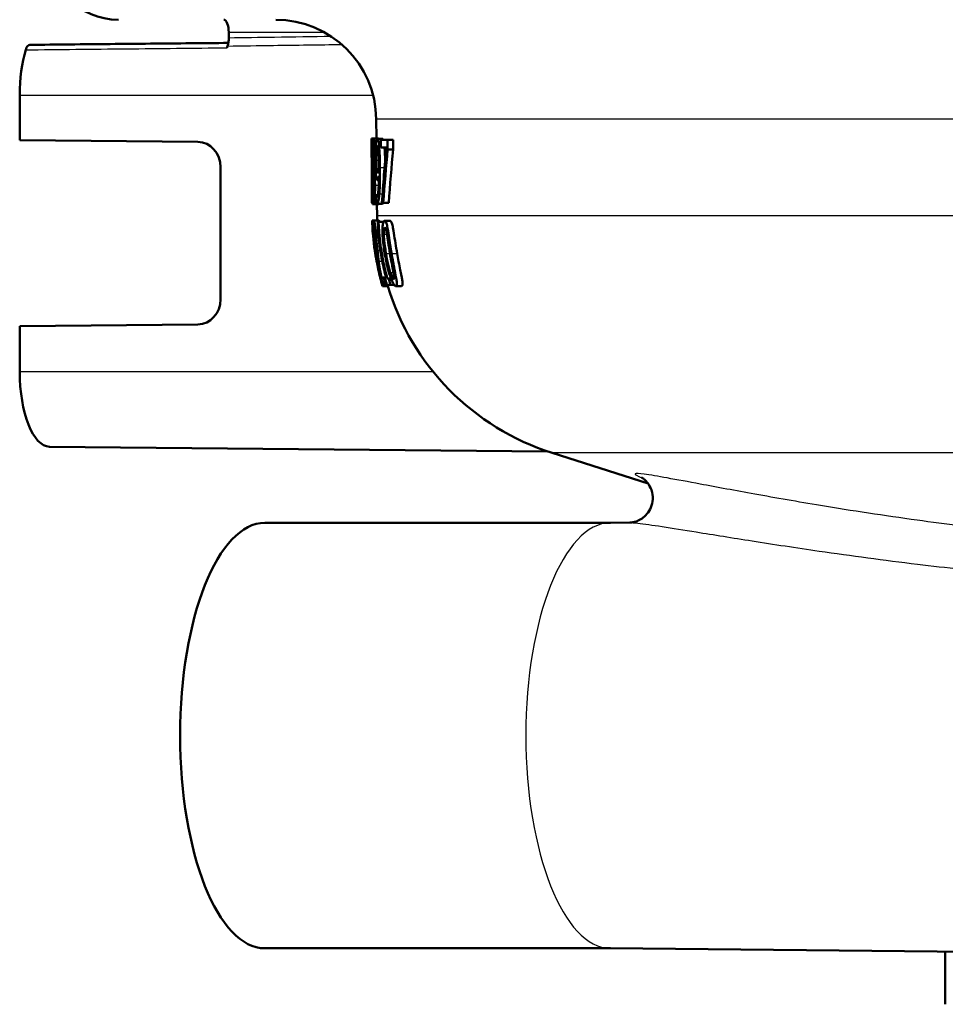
# Model space of a CAD drawing. Header units: millimetres. Extents: x 100 to 2000, y 93 to 4053.
# Tile 6 of 16: x 849 to 886, y 1503 to 1542. Entities that reach past the tile are written whole.
import ezdxf

# ---------------------------------------------------------------- set-up
doc = ezdxf.new("R2010")
doc.units = ezdxf.units.MM
doc.header["$LTSCALE"] = 10
doc.layers.add('Visible Edges(ISO)', color=7, linetype='Continuous', lineweight=50)
doc.layers.add('Visible Tangent Edges(ISO)', color=7, linetype='Continuous', lineweight=25)

msp = doc.modelspace()

# ---------------------------------------------------------------- linework, layer by layer
at = {"layer": 'Visible Edges(ISO)'}
for p, q in [((857.19, 1541.297), (857.19, 1541.068)), ((848.871, 1536.997), (848.871, 1538.797)), ((863.066, 1537.066), (863.059, 1537.832)), ((862.868, 1537.062), (862.93, 1537.062)), ((862.936, 1537.066), (863.141, 1537.066)), ((863.094, 1537.06), (863.304, 1537.06)), ((848.871, 1536.997), (855.96, 1536.93)), ((862.869, 1536.683), (862.866, 1536.998)), ((863.241, 1537.009), (863.511, 1537.009)), ((863.241, 1537.009), (863.243, 1536.715)), ((863.457, 1536.715), (863.243, 1536.715)), ((863.514, 1536.634), (863.511, 1537.009)), ((863.511, 1537.009), (863.729, 1537.009)), ((863.729, 1537.009), (863.733, 1536.634)), ((862.871, 1536.555), (862.877, 1536.555)), ((863.514, 1536.634), (863.733, 1536.634)), ((856.866, 1535.93), (856.866, 1530.665)), ((862.925, 1535.854), (862.925, 1535.844)), ((862.971, 1535.83), (862.971, 1535.84)), ((862.971, 1535.84), (863.031, 1535.84)), ((862.971, 1535.83), (863.031, 1535.83)), ((862.888, 1534.509), (862.882, 1535.136)), ((863.105, 1535.41), (863.164, 1535.41)), ((862.885, 1534.799), (862.905, 1534.799)), ((862.908, 1534.509), (862.905, 1534.799)), ((862.905, 1534.799), (862.92, 1534.799)), ((863.055, 1534.817), (863.056, 1534.817)), ((863.055, 1534.817), (863.058, 1534.495)), ((863.056, 1534.817), (863.123, 1534.817)), ((862.908, 1534.509), (862.888, 1534.509)), ((862.908, 1534.509), (862.939, 1534.509)), ((862.912, 1534.456), (862.953, 1534.456)), ((862.959, 1534.452), (863.164, 1534.452)), ((863.086, 1534.46), (863.296, 1534.46)), ((863.092, 1533.991), (863.088, 1534.452)), ((863.341, 1534.509), (863.286, 1534.509)), ((863.341, 1534.509), (863.557, 1534.509)), ((862.898, 1533.797), (862.962, 1533.797)), ((862.962, 1533.797), (863.167, 1533.797)), ((863.124, 1533.753), (863.154, 1533.753)), ((863.154, 1533.753), (863.348, 1533.753)), ((863.392, 1533.795), (863.608, 1533.795)), ((862.913, 1533.429), (862.919, 1533.429)), ((862.923, 1533.289), (862.931, 1533.289)), ((862.957, 1533.291), (862.957, 1533.291)), ((862.957, 1533.291), (863.013, 1533.291)), ((863.154, 1533.175), (863.107, 1533.175)), ((862.981, 1532.74), (862.982, 1532.74)), ((863.001, 1532.635), (863.08, 1532.635)), ((863.005, 1532.61), (863.082, 1532.61)), ((863.023, 1532.462), (863.022, 1532.462)), ((863.173, 1531.701), (863.183, 1531.701)), ((863.267, 1531.534), (863.352, 1531.534)), ((863.312, 1531.192), (863.522, 1531.192)), ((863.434, 1531.245), (863.332, 1531.245)), ((863.352, 1531.534), (863.45, 1531.534)), ((863.411, 1531.5), (863.46, 1531.5)), ((863.434, 1531.245), (863.484, 1531.245)), ((863.63, 1531.245), (863.484, 1531.245)), ((863.498, 1531.5), (863.556, 1531.5)), ((863.556, 1531.5), (863.646, 1531.5)), ((863.63, 1531.245), (863.77, 1531.245)), ((863.838, 1531.192), (864.064, 1531.192)), ((855.96, 1529.665), (848.871, 1529.597)), ((848.871, 1527.797), (848.871, 1529.597)), ((850.061, 1524.797), (869.878, 1524.609)), ((873.876, 1523.333), (870.056, 1524.55)), ((872.381, 1521.768), (858.629, 1521.768)), ((872.374, 1521.768), (873.147, 1521.775)), ((872.381, 1504.827), (858.629, 1504.827)), ((872.374, 1504.827), (888.019, 1504.678)), ((885.706, 1502.597), (885.706, 1504.7))]:
    msp.add_line(p, q, dxfattribs=at)
for centre, radius, start, end in [((852.803, 1544.597), 2.8, 180, 270), ((859.059, 1537.797), 4, 0.5, 90), ((873.092, 1534.078), 10, 180.5, 181.6096), ((873.092, 1534.078), 10.2, 181.9192, 183.7158), ((873.092, 1534.078), 10.2, 194.0578, 195.9236), ((873.092, 1534.078), 10, 196.7756, 252.3291)]:
    msp.add_arc(centre, radius, start, end, dxfattribs=at)
for centre, major_axis, ratio, start_param, end_param in [((856.991, 1541.297), (0, 0.5), 0.398389, 4.712389, 6.283185), ((850.066, 1538.797), (0, 3), 0.398389, 0.927291, 1.570796), ((858.091, 1538.797), (0, 3.076), 0.398389, 0.883047, 0.912388), ((855.952, 1535.93), (0, 1), 0.91374, 4.712389, 6.274459), ((910.186, 1488.843), (23.766, -90.536), 0.450561, 4.041831, 4.070025), ((910.18, 1487.376), (23.569, -92.135), 0.443822, 4.039303, 4.066132), ((910.182, 1487.369), (23.469, -91.745), 0.443822, 4.036546, 4.063533), ((855.952, 1530.665), (0, 1), 0.91374, 3.150319, 4.712389), ((850.066, 1527.797), (0, -3), 0.398389, 4.712389, 6.279395), ((858.629, 1513.297), (0, -8.471), 0.398389, 3.141593, 6.283185)]:
    msp.add_ellipse(centre, major_axis=major_axis, ratio=ratio, start_param=start_param, end_param=end_param, dxfattribs=at)
for points, knots in [([(857.19, 1541.068), (857.19, 1541.01), (857.186, 1540.953), (857.17, 1540.845), (857.159, 1540.795), (857.144, 1540.75)], [0, 0, 0, 0, 0.01723884, 0.01723884, 0.03447707, 0.03447707, 0.03447707, 0.03447707]), ([(849.268, 1540.797), (849.243, 1540.797), (849.217, 1540.784), (849.177, 1540.743), (849.161, 1540.72), (849.133, 1540.665), (849.12, 1540.633), (849.11, 1540.597)], [0.0001899, 0.0001899, 0.0001899, 0.0001899, 0.01953174, 0.01953174, 0.03299813, 0.03299813, 0.04646462, 0.04646462, 0.04646462, 0.04646462]), ([(849.268, 1540.797), (849.802, 1540.802), (850.336, 1540.808), (851.404, 1540.818), (851.938, 1540.823), (853.007, 1540.833), (853.541, 1540.838), (854.609, 1540.848), (855.143, 1540.853), (856.176, 1540.863), (856.675, 1540.868), (857.174, 1540.873)], [0.0500032, 0.0500032, 0.0500032, 0.0500032, 0.2250115, 0.2250115, 0.4000198, 0.4000198, 0.5750281, 0.5750281, 0.7500364, 0.7500364, 0.9135911, 0.9135911, 0.9135911, 0.9135911]), ([(862.888, 1536.375), (862.888, 1536.437), (862.887, 1536.499), (862.885, 1536.616), (862.884, 1536.67), (862.881, 1536.802), (862.879, 1536.861), (862.875, 1536.961), (862.873, 1537.001), (862.87, 1537.052), (862.869, 1537.062), (862.868, 1537.062)], [-0.1058257, -0.1058257, -0.1058257, -0.1058257, -0.092733, -0.092733, -0.0805766, -0.0805766, -0.0605252, -0.0605252, -0.0304683, -0.0304683, 0, 0, 0, 0]), ([(862.936, 1537.066), (862.931, 1537.066), (862.927, 1537.059), (862.92, 1537.027), (862.917, 1537.004), (862.909, 1536.914), (862.907, 1536.845), (862.904, 1536.757), (862.903, 1536.697), (862.902, 1536.559), (862.903, 1536.484), (862.903, 1536.407)], [-0.07784759, -0.07784759, -0.07784759, -0.07784759, -0.06842149, -0.06842149, -0.05982318, -0.05982318, -0.04484958, -0.04484958, -0.02309886, -0.02309886, 0, 0, 0, 0]), ([(862.994, 1536.429), (862.994, 1536.482), (862.993, 1536.533), (862.99, 1536.632), (862.989, 1536.677), (862.982, 1536.809), (862.976, 1536.867), (862.967, 1536.964), (862.96, 1537.007), (862.947, 1537.056), (862.941, 1537.066), (862.936, 1537.066)], [-0.09594154, -0.09594154, -0.09594154, -0.09594154, -0.08770092, -0.08770092, -0.0797599, -0.0797599, -0.06325866, -0.06325866, -0.02995389, -0.02995389, 0, 0, 0, 0]), ([(863.094, 1537.06), (863.085, 1537.06), (863.077, 1537.046), (863.062, 1537), (863.054, 1536.967), (863.044, 1536.884), (863.041, 1536.856), (863.038, 1536.825)], [-0.08464271, -0.08464271, -0.08464271, -0.08464271, -0.04541096, -0.04541096, -0.01377529, -0.01377529, 0, 0, 0, 0]), ([(863.163, 1536.835), (863.155, 1536.893), (863.147, 1536.94), (863.127, 1537.022), (863.117, 1537.041), (863.105, 1537.056), (863.099, 1537.06), (863.094, 1537.06)], [-0.05226118, -0.05226118, -0.05226118, -0.05226118, -0.03638843, -0.03638843, -0.01584921, -0.01584921, 0, 0, 0, 0]), ([(863.304, 1537.06), (863.313, 1537.06), (863.322, 1537.052), (863.334, 1537.026), (863.337, 1537.018), (863.34, 1537.009)], [0, 0, 0, 0, 0.02539197, 0.02539197, 0.03508534, 0.03508534, 0.03508534, 0.03508534]), ([(862.869, 1536.693), (862.869, 1536.711), (862.869, 1536.727), (862.869, 1536.756), (862.869, 1536.764), (862.869, 1536.77), (862.87, 1536.772), (862.87, 1536.772)], [-0.03049199, -0.03049199, -0.03049199, -0.03049199, -0.02097219, -0.02097219, -0.00856402, -0.00856402, 0, 0, 0, 0]), ([(862.871, 1536.555), (862.87, 1536.575), (862.869, 1536.627), (862.869, 1536.676), (862.869, 1536.685), (862.869, 1536.693)], [-0.03560935, -0.03560935, -0.03560935, -0.03560935, -0.00718593, -0.00718593, 0, 0, 0, 0]), ([(862.87, 1536.772), (862.87, 1536.772), (862.871, 1536.767), (862.872, 1536.746), (862.873, 1536.731), (862.874, 1536.698), (862.874, 1536.685), (862.875, 1536.671)], [-0.03591287, -0.03591287, -0.03591287, -0.03591287, -0.02081583, -0.02081583, -0.00719289, -0.00719289, 0, 0, 0, 0]), ([(862.875, 1536.671), (862.876, 1536.644), (862.876, 1536.611), (862.878, 1536.524), (862.879, 1536.476), (862.879, 1536.415), (862.88, 1536.385), (862.88, 1536.357)], [-0.02638412, -0.02638412, -0.02638412, -0.02638412, -0.01877665, -0.01877665, -0.00867799, -0.00867799, 0, 0, 0, 0]), ([(862.918, 1536.446), (862.918, 1536.471), (862.918, 1536.497), (862.918, 1536.545), (862.918, 1536.568), (862.918, 1536.629), (862.919, 1536.662), (862.922, 1536.721), (862.923, 1536.754), (862.93, 1536.808), (862.933, 1536.818), (862.938, 1536.818)], [-0.08708759, -0.08708759, -0.08708759, -0.08708759, -0.07485761, -0.07485761, -0.06339213, -0.06339213, -0.04321848, -0.04321848, -0.02306583, -0.02306583, 0, 0, 0, 0]), ([(862.938, 1536.818), (862.94, 1536.818), (862.942, 1536.815), (862.947, 1536.801), (862.949, 1536.79), (862.954, 1536.76), (862.957, 1536.734), (862.963, 1536.651), (862.965, 1536.613), (862.968, 1536.524), (862.969, 1536.476), (862.969, 1536.425)], [-0.09441626, -0.09441626, -0.09441626, -0.09441626, -0.07080408, -0.07080408, -0.04974109, -0.04974109, -0.02890628, -0.02890628, -0.01504647, -0.01504647, 0, 0, 0, 0]), ([(863.038, 1536.825), (863.033, 1536.763), (863.029, 1536.693), (863.023, 1536.508), (863.022, 1536.414), (863.022, 1536.301), (863.022, 1536.249), (863.022, 1536.197)], [-0.04788329, -0.04788329, -0.04788329, -0.04788329, -0.0342125, -0.0342125, -0.01571951, -0.01571951, 0, 0, 0, 0]), ([(863.054, 1536.211), (863.053, 1536.308), (863.053, 1536.408), (863.058, 1536.571), (863.061, 1536.618), (863.067, 1536.692), (863.071, 1536.725), (863.082, 1536.775), (863.089, 1536.786), (863.097, 1536.786)], [-0.06962306, -0.06962306, -0.06962306, -0.06962306, -0.05346258, -0.05346258, -0.04031659, -0.04031659, -0.02215604, -0.02215604, 0, 0, 0, 0]), ([(863.097, 1536.786), (863.106, 1536.786), (863.114, 1536.764), (863.123, 1536.727), (863.129, 1536.688), (863.135, 1536.644)], [-0.03021464, -0.03021464, -0.03021464, -0.03021464, -0.01902724, -0.01902724, 0, 0, 0, 0]), ([(863.135, 1536.644), (863.138, 1536.614), (863.142, 1536.578), (863.149, 1536.479), (863.152, 1536.42), (863.158, 1536.276), (863.161, 1536.129), (863.162, 1535.984)], [-0.05695269, -0.05695269, -0.05695269, -0.05695269, -0.05169473, -0.05169473, -0.04354074, -0.04354074, 0, 0, 0, 0]), ([(863.208, 1535.909), (863.206, 1536.063), (863.203, 1536.227), (863.191, 1536.527), (863.183, 1536.633), (863.173, 1536.753), (863.168, 1536.796), (863.163, 1536.835)], [-0.07042451, -0.07042451, -0.07042451, -0.07042451, -0.04400418, -0.04400418, -0.01719685, -0.01719685, 0, 0, 0, 0]), ([(863.388, 1536.715), (863.391, 1536.683), (863.394, 1536.65), (863.406, 1536.478), (863.411, 1536.346), (863.414, 1536.26), (863.414, 1536.238), (863.415, 1536.216)], [0.016162, 0.016162, 0.016162, 0.016162, 0.02810933, 0.02810933, 0.07491669, 0.07491669, 0.09067941, 0.09067941, 0.09067941, 0.09067941]), ([(862.881, 1535.811), (862.88, 1535.958), (862.879, 1536.11), (862.877, 1536.356), (862.877, 1536.459), (862.876, 1536.555)], [-0.12404959, -0.12404959, -0.12404959, -0.12404959, -0.10089695, -0.10089695, -0.08471296, -0.08471296, -0.08471296, -0.08471296]), ([(862.88, 1536.357), (862.88, 1536.304), (862.881, 1536.253), (862.881, 1536.149), (862.881, 1536.099), (862.881, 1535.979), (862.881, 1535.881), (862.881, 1535.631), (862.881, 1535.545), (862.881, 1535.465)], [-0.1883161, -0.1883161, -0.1883161, -0.1883161, -0.1444186, -0.1444186, -0.0994443, -0.0994443, -0.0335419, -0.0335419, 0, 0, 0, 0]), ([(862.889, 1535.874), (862.889, 1535.908), (862.889, 1535.942), (862.89, 1536.023), (862.89, 1536.085), (862.889, 1536.191), (862.889, 1536.225), (862.889, 1536.276), (862.889, 1536.293), (862.889, 1536.332), (862.888, 1536.354), (862.888, 1536.375)], [-0.06223592, -0.06223592, -0.06223592, -0.06223592, -0.04438898, -0.04438898, -0.02181994, -0.02181994, -0.01168873, -0.01168873, -0.00637489, -0.00637489, 0, 0, 0, 0]), ([(862.903, 1536.407), (862.904, 1536.356), (862.904, 1536.305), (862.906, 1536.21), (862.907, 1536.166), (862.911, 1536.049), (862.914, 1535.991), (862.919, 1535.914), (862.922, 1535.882), (862.925, 1535.854)], [-0.06240016, -0.06240016, -0.06240016, -0.06240016, -0.05045474, -0.05045474, -0.03944516, -0.03944516, -0.0182653, -0.0182653, 0, 0, 0, 0]), ([(862.934, 1536.081), (862.931, 1536.113), (862.927, 1536.154), (862.923, 1536.241), (862.921, 1536.274), (862.919, 1536.351), (862.919, 1536.398), (862.918, 1536.446)], [-0.04016708, -0.04016708, -0.04016708, -0.04016708, -0.02487013, -0.02487013, -0.0143256, -0.0143256, 0, 0, 0, 0]), ([(862.969, 1536.425), (862.97, 1536.366), (862.97, 1536.307), (862.969, 1536.168), (862.967, 1536.118), (862.964, 1536.033), (862.961, 1535.975), (862.957, 1535.925)], [-0.03968028, -0.03968028, -0.03968028, -0.03968028, -0.03439255, -0.03439255, -0.02681683, -0.02681683, 0, 0, 0, 0]), ([(862.971, 1535.84), (862.975, 1535.875), (862.98, 1535.919), (862.985, 1535.998), (862.989, 1536.059), (862.993, 1536.2), (862.994, 1536.245), (862.995, 1536.313), (862.995, 1536.336), (862.995, 1536.382), (862.995, 1536.406), (862.994, 1536.429)], [-0.1471896, -0.1471896, -0.1471896, -0.1471896, -0.0623243, -0.0623243, -0.0284324, -0.0284324, -0.0140247, -0.0140247, -0.007142, -0.007142, 0, 0, 0, 0]), ([(862.886, 1535.447), (862.886, 1535.551), (862.888, 1535.659), (862.889, 1535.811), (862.889, 1535.842), (862.889, 1535.874)], [-0.05637346, -0.05637346, -0.05637346, -0.05637346, -0.01136091, -0.01136091, 0, 0, 0, 0]), ([(862.957, 1535.925), (862.951, 1535.953), (862.946, 1535.989), (862.941, 1536.024), (862.937, 1536.056), (862.934, 1536.081)], [-0.02811606, -0.02811606, -0.02811606, -0.02811606, -0.01664337, -0.01664337, 0, 0, 0, 0]), ([(863.022, 1536.197), (863.023, 1536.088), (863.025, 1535.977), (863.034, 1535.771), (863.039, 1535.7), (863.046, 1535.618), (863.05, 1535.586), (863.053, 1535.558)], [-0.05230804, -0.05230804, -0.05230804, -0.05230804, -0.03395194, -0.03395194, -0.01505873, -0.01505873, 0, 0, 0, 0]), ([(863.075, 1535.775), (863.072, 1535.8), (863.069, 1535.828), (863.063, 1535.9), (863.061, 1535.936), (863.057, 1536.037), (863.055, 1536.123), (863.054, 1536.211)], [-0.04448121, -0.04448121, -0.04448121, -0.04448121, -0.03618671, -0.03618671, -0.026362, -0.026362, 0, 0, 0, 0]), ([(863.162, 1535.984), (863.162, 1535.984), (863.162, 1535.984), (863.162, 1535.977), (863.163, 1535.97), (863.163, 1535.939), (863.163, 1535.915), (863.163, 1535.884), (863.163, 1535.85), (863.163, 1535.826)], [-0.03668149, -0.03668149, -0.03668149, -0.03668149, -0.03661755, -0.03661755, -0.0300294, -0.0300294, -0.00732583, -0.00732583, 0, 0, 0, 0]), ([(863.181, 1534.859), (863.187, 1534.933), (863.192, 1535.014), (863.202, 1535.23), (863.205, 1535.362), (863.208, 1535.539), (863.208, 1535.607), (863.208, 1535.71), (863.208, 1535.745), (863.208, 1535.823), (863.208, 1535.866), (863.208, 1535.909)], [-0.100314, -0.100314, -0.100314, -0.100314, -0.0777073, -0.0777073, -0.0439892, -0.0439892, -0.0234125, -0.0234125, -0.0128607, -0.0128607, 0, 0, 0, 0]), ([(862.925, 1535.844), (862.922, 1535.814), (862.919, 1535.777), (862.915, 1535.689), (862.914, 1535.642), (862.912, 1535.526), (862.911, 1535.453), (862.911, 1535.313), (862.911, 1535.257), (862.912, 1535.2)], [-0.09370011, -0.09370011, -0.09370011, -0.09370011, -0.067436, -0.067436, -0.04346064, -0.04346064, -0.01712732, -0.01712732, 0, 0, 0, 0]), ([(862.926, 1535.224), (862.926, 1535.289), (862.925, 1535.354), (862.926, 1535.454), (862.926, 1535.515), (862.93, 1535.655), (862.933, 1535.713), (862.936, 1535.759)], [-0.09343777, -0.09343777, -0.09343777, -0.09343777, -0.0522832, -0.0522832, -0.02718995, -0.02718995, 0, 0, 0, 0]), ([(862.936, 1535.759), (862.94, 1535.73), (862.945, 1535.701), (862.953, 1535.654), (862.957, 1535.629), (862.96, 1535.603)], [-0.04308107, -0.04308107, -0.04308107, -0.04308107, -0.01732078, -0.01732078, 0, 0, 0, 0]), ([(862.96, 1535.603), (862.966, 1535.554), (862.972, 1535.502), (862.977, 1535.426), (862.979, 1535.395), (862.983, 1535.291), (862.984, 1535.231), (862.984, 1535.173)], [-0.07478976, -0.07478976, -0.07478976, -0.07478976, -0.03342503, -0.03342503, -0.01733596, -0.01733596, 0, 0, 0, 0]), ([(863.011, 1535.206), (863.01, 1535.271), (863.009, 1535.336), (863.005, 1535.456), (863.003, 1535.509), (862.997, 1535.609), (862.991, 1535.673), (862.98, 1535.772), (862.975, 1535.803), (862.971, 1535.83)], [-0.1248859, -0.1248859, -0.1248859, -0.1248859, -0.0894099, -0.0894099, -0.0569174, -0.0569174, -0.0209263, -0.0209263, 0, 0, 0, 0]), ([(863.053, 1535.558), (863.059, 1535.516), (863.066, 1535.48), (863.074, 1535.449), (863.081, 1535.426), (863.097, 1535.412), (863.101, 1535.41), (863.105, 1535.41)], [-0.1747523, -0.1747523, -0.1747523, -0.1747523, -0.0488437, -0.0488437, -0.0126762, -0.0126762, 0, 0, 0, 0]), ([(863.111, 1535.688), (863.1, 1535.688), (863.093, 1535.702), (863.085, 1535.721), (863.08, 1535.743), (863.075, 1535.775)], [-0.02514046, -0.02514046, -0.02514046, -0.02514046, -0.01667784, -0.01667784, 0, 0, 0, 0]), ([(863.165, 1535.585), (863.165, 1535.499), (863.164, 1535.413), (863.161, 1535.257), (863.159, 1535.186), (863.15, 1535.016), (863.143, 1534.953), (863.132, 1534.857), (863.124, 1534.815), (863.106, 1534.761), (863.097, 1534.75), (863.088, 1534.75)], [-0.09901223, -0.09901223, -0.09901223, -0.09901223, -0.08625791, -0.08625791, -0.0749409, -0.0749409, -0.05731269, -0.05731269, -0.02885023, -0.02885023, 0, 0, 0, 0]), ([(863.105, 1535.41), (863.113, 1535.41), (863.121, 1535.418), (863.134, 1535.448), (863.142, 1535.469), (863.157, 1535.538), (863.161, 1535.561), (863.165, 1535.585)], [-0.1027099, -0.1027099, -0.1027099, -0.1027099, -0.0477852, -0.0477852, -0.0141394, -0.0141394, 0, 0, 0, 0]), ([(863.163, 1535.826), (863.153, 1535.771), (863.144, 1535.742), (863.129, 1535.703), (863.12, 1535.688), (863.111, 1535.688)], [-0.04589887, -0.04589887, -0.04589887, -0.04589887, -0.0267017, -0.0267017, 0, 0, 0, 0]), ([(862.885, 1534.799), (862.885, 1534.866), (862.884, 1534.944), (862.884, 1535.09), (862.884, 1535.193), (862.885, 1535.345), (862.885, 1535.395), (862.886, 1535.447)], [-0.1077634, -0.1077634, -0.1077634, -0.1077634, -0.0665303, -0.0665303, -0.0218517, -0.0218517, 0, 0, 0, 0]), ([(862.912, 1535.2), (862.912, 1535.12), (862.913, 1535.042), (862.916, 1534.901), (862.918, 1534.83), (862.922, 1534.727), (862.924, 1534.695), (862.925, 1534.667)], [-0.07051959, -0.07051959, -0.07051959, -0.07051959, -0.03957169, -0.03957169, -0.01307858, -0.01307858, 0, 0, 0, 0]), ([(862.957, 1534.701), (862.953, 1534.701), (862.949, 1534.714), (862.941, 1534.777), (862.938, 1534.825), (862.933, 1534.904), (862.931, 1534.955), (862.928, 1535.081), (862.927, 1535.152), (862.926, 1535.224)], [-0.0675529, -0.0675529, -0.0675529, -0.0675529, -0.05496348, -0.05496348, -0.04078328, -0.04078328, -0.02168935, -0.02168935, 0, 0, 0, 0]), ([(862.984, 1535.173), (862.984, 1535.138), (862.984, 1535.102), (862.984, 1535.035), (862.984, 1535.004), (862.982, 1534.924), (862.981, 1534.88), (862.977, 1534.81), (862.974, 1534.772), (862.966, 1534.713), (862.961, 1534.701), (862.957, 1534.701)], [-0.1084796, -0.1084796, -0.1084796, -0.1084796, -0.0908353, -0.0908353, -0.074534, -0.074534, -0.0476394, -0.0476394, -0.0245881, -0.0245881, 0, 0, 0, 0]), ([(862.959, 1534.452), (862.964, 1534.452), (862.969, 1534.46), (862.978, 1534.497), (862.983, 1534.524), (862.994, 1534.619), (862.999, 1534.692), (863.005, 1534.811), (863.008, 1534.88), (863.01, 1534.996), (863.011, 1535.035), (863.011, 1535.118), (863.011, 1535.162), (863.011, 1535.206)], [-0.1048745, -0.1048745, -0.1048745, -0.1048745, -0.0888232, -0.0888232, -0.0738936, -0.0738936, -0.0504035, -0.0504035, -0.0254312, -0.0254312, -0.0131709, -0.0131709, 0, 0, 0, 0]), ([(863.088, 1534.75), (863.083, 1534.75), (863.078, 1534.754), (863.069, 1534.771), (863.064, 1534.784), (863.059, 1534.802), (863.058, 1534.809), (863.056, 1534.817)], [-0.03174278, -0.03174278, -0.03174278, -0.03174278, -0.01788664, -0.01788664, -0.00523626, -0.00523626, 0, 0, 0, 0]), ([(863.086, 1534.46), (863.101, 1534.46), (863.116, 1534.477), (863.146, 1534.573), (863.157, 1534.645), (863.171, 1534.758), (863.176, 1534.806), (863.181, 1534.859)], [-0.08638102, -0.08638102, -0.08638102, -0.08638102, -0.05376424, -0.05376424, -0.02080932, -0.02080932, 0, 0, 0, 0]), ([(862.912, 1534.456), (862.91, 1534.456), (862.907, 1534.466), (862.904, 1534.496), (862.903, 1534.502), (862.903, 1534.509)], [-0.15169556, -0.15169556, -0.15169556, -0.15169556, -0.13409729, -0.13409729, -0.13035098, -0.13035098, -0.13035098, -0.13035098]), ([(862.925, 1534.667), (862.928, 1534.61), (862.932, 1534.567), (862.939, 1534.508), (862.943, 1534.478), (862.953, 1534.455), (862.956, 1534.452), (862.959, 1534.452)], [-0.1032817, -0.1032817, -0.1032817, -0.1032817, -0.0549772, -0.0549772, -0.0171219, -0.0171219, 0, 0, 0, 0]), ([(863.058, 1534.495), (863.061, 1534.484), (863.065, 1534.476), (863.073, 1534.465), (863.078, 1534.463), (863.082, 1534.461), (863.084, 1534.46), (863.086, 1534.46)], [-0.0236186, -0.0236186, -0.0236186, -0.0236186, -0.01568239, -0.01568239, -0.00655316, -0.00655316, 0, 0, 0, 0]), ([(863.336, 1534.509), (863.334, 1534.503), (863.332, 1534.499), (863.318, 1534.47), (863.307, 1534.46), (863.296, 1534.46)], [0.07038533, 0.07038533, 0.07038533, 0.07038533, 0.07872725, 0.07872725, 0.12802458, 0.12802458, 0.12802458, 0.12802458]), ([(862.898, 1533.797), (862.897, 1533.797), (862.897, 1533.782), (862.897, 1533.75), (862.897, 1533.744), (862.898, 1533.737)], [-0.08801735, -0.08801735, -0.08801735, -0.08801735, -0.03791609, -0.03791609, -0.02827855, -0.02827855, -0.02827855, -0.02827855]), ([(862.912, 1533.656), (862.908, 1533.702), (862.906, 1533.736), (862.902, 1533.775), (862.9, 1533.794), (862.898, 1533.797), (862.898, 1533.797), (862.898, 1533.797)], [-0.106868, -0.106868, -0.106868, -0.106868, -0.0472693, -0.0472693, -0.0044777, -0.0044777, 0, 0, 0, 0]), ([(862.913, 1533.429), (862.908, 1533.501), (862.909, 1533.507), (862.91, 1533.508), (862.91, 1533.508), (862.91, 1533.508)], [-0.01093385, -0.01093385, -0.01093385, -0.01093385, -0.00242905, -0.00242905, 0, 0, 0, 0]), ([(862.91, 1533.508), (862.91, 1533.508), (862.911, 1533.503), (862.913, 1533.486), (862.915, 1533.474), (862.918, 1533.438), (862.918, 1533.434), (862.919, 1533.431)], [-0.05775637, -0.05775637, -0.05775637, -0.05775637, -0.02265302, -0.02265302, -0.00201425, -0.00201425, 0, 0, 0, 0]), ([(862.948, 1533.194), (862.947, 1533.205), (862.946, 1533.215), (862.941, 1533.267), (862.938, 1533.306), (862.93, 1533.403), (862.927, 1533.445), (862.92, 1533.539), (862.916, 1533.592), (862.913, 1533.642), (862.912, 1533.649), (862.912, 1533.656)], [-0.04569538, -0.04569538, -0.04569538, -0.04569538, -0.04375634, -0.04375634, -0.03657083, -0.03657083, -0.0259822, -0.0259822, -0.0035504, -0.0035504, 0, 0, 0, 0]), ([(862.962, 1533.797), (862.955, 1533.797), (862.95, 1533.781), (862.944, 1533.744), (862.938, 1533.708), (862.935, 1533.656), (862.935, 1533.652), (862.935, 1533.647)], [-0.1454244, -0.1454244, -0.1454244, -0.1454244, -0.0416476, -0.0416476, -0.0032557, -0.0032557, 0, 0, 0, 0]), ([(862.959, 1533.429), (862.961, 1533.467), (862.965, 1533.503), (862.972, 1533.508), (862.972, 1533.508), (862.973, 1533.508)], [-0.04412355, -0.04412355, -0.04412355, -0.04412355, -0.00255028, -0.00255028, 0, 0, 0, 0]), ([(863.057, 1533.111), (863.055, 1533.124), (863.054, 1533.137), (863.046, 1533.218), (863.04, 1533.285), (863.026, 1533.421), (863.02, 1533.486), (863.007, 1533.595), (863, 1533.657), (862.982, 1533.761), (862.974, 1533.786), (862.965, 1533.796), (862.964, 1533.797), (862.962, 1533.797)], [-0.1601083, -0.1601083, -0.1601083, -0.1601083, -0.1536242, -0.1536242, -0.1202531, -0.1202531, -0.0825992, -0.0825992, -0.0479598, -0.0479598, -0.0097675, -0.0097675, 0, 0, 0, 0]), ([(862.973, 1533.508), (862.976, 1533.508), (862.98, 1533.501), (862.987, 1533.473), (862.991, 1533.454), (862.997, 1533.415), (862.998, 1533.411), (862.998, 1533.406)], [-0.04500407, -0.04500407, -0.04500407, -0.04500407, -0.02074661, -0.02074661, -0.00218173, -0.00218173, 0, 0, 0, 0]), ([(863.124, 1533.753), (863.126, 1533.697), (863.127, 1533.64), (863.127, 1533.561), (863.126, 1533.535), (863.124, 1533.496), (863.123, 1533.474), (863.113, 1533.422), (863.104, 1533.41), (863.092, 1533.405), (863.09, 1533.404), (863.088, 1533.404)], [-0.1289359, -0.1289359, -0.1289359, -0.1289359, -0.0853071, -0.0853071, -0.0591966, -0.0591966, -0.0395472, -0.0395472, -0.0075337, -0.0075337, 0, 0, 0, 0]), ([(863.498, 1531.5), (863.435, 1531.729), (863.379, 1531.962), (863.23, 1532.719), (863.171, 1533.25), (863.154, 1533.753)], [6.8541677, 6.8541677, 6.8541677, 6.8541677, 6.9206391, 6.9206391, 7.0673199, 7.0673199, 7.0673199, 7.0673199]), ([(863.392, 1533.795), (863.38, 1533.795), (863.368, 1533.788), (863.348, 1533.755), (863.339, 1533.731), (863.322, 1533.654), (863.315, 1533.599), (863.308, 1533.471), (863.306, 1533.383), (863.318, 1533.09), (863.335, 1532.897), (863.375, 1532.615), (863.384, 1532.554), (863.394, 1532.493)], [-0.3173287, -0.3173287, -0.3173287, -0.3173287, -0.2576697, -0.2576697, -0.2047328, -0.2047328, -0.1412137, -0.1412137, -0.0854501, -0.0854501, -0.0186176, -0.0186176, 0, 0, 0, 0]), ([(863.362, 1533.254), (863.362, 1533.284), (863.362, 1533.313), (863.363, 1533.365), (863.364, 1533.388), (863.369, 1533.451), (863.374, 1533.473), (863.385, 1533.509), (863.395, 1533.518), (863.404, 1533.518)], [-0.04078807, -0.04078807, -0.04078807, -0.04078807, -0.03547766, -0.03547766, -0.03054126, -0.03054126, -0.02028922, -0.02028922, 0, 0, 0, 0]), ([(863.668, 1532.495), (863.66, 1532.54), (863.653, 1532.586), (863.635, 1532.694), (863.625, 1532.757), (863.596, 1532.948), (863.577, 1533.079), (863.536, 1533.35), (863.521, 1533.443), (863.496, 1533.579), (863.481, 1533.642), (863.448, 1533.745), (863.43, 1533.775), (863.405, 1533.793), (863.399, 1533.795), (863.392, 1533.795)], [-0.136583, -0.136583, -0.136583, -0.136583, -0.1299919, -0.1299919, -0.1208108, -0.1208108, -0.102077, -0.102077, -0.0791824, -0.0791824, -0.0492599, -0.0492599, -0.0139321, -0.0139321, 0, 0, 0, 0]), ([(863.404, 1533.518), (863.413, 1533.518), (863.423, 1533.511), (863.439, 1533.48), (863.447, 1533.459), (863.468, 1533.371), (863.478, 1533.318), (863.488, 1533.259)], [-0.07408991, -0.07408991, -0.07408991, -0.07408991, -0.04065694, -0.04065694, -0.02003426, -0.02003426, 0, 0, 0, 0]), ([(863.608, 1533.795), (863.628, 1533.795), (863.648, 1533.777), (863.685, 1533.689), (863.701, 1533.635), (863.726, 1533.514), (863.742, 1533.432), (863.801, 1533.055), (863.843, 1532.757), (863.89, 1532.495)], [0, 0, 0, 0, 0.0402779, 0.0402779, 0.0706798, 0.0706798, 0.0918639, 0.0918639, 0.1291646, 0.1291646, 0.1291646, 0.1291646]), ([(862.923, 1533.289), (862.919, 1533.339), (862.915, 1533.385), (862.913, 1533.423), (862.913, 1533.426), (862.913, 1533.429)], [-0.02998523, -0.02998523, -0.02998523, -0.02998523, -0.0022392, -0.0022392, 0, 0, 0, 0]), ([(862.919, 1533.431), (862.919, 1533.427), (862.919, 1533.424), (862.922, 1533.394), (862.924, 1533.362), (862.929, 1533.313), (862.931, 1533.29), (862.935, 1533.245), (862.936, 1533.231), (862.938, 1533.21), (862.938, 1533.201), (862.94, 1533.182), (862.941, 1533.171), (862.942, 1533.159)], [-0.06018099, -0.06018099, -0.06018099, -0.06018099, -0.05514115, -0.05514115, -0.02046915, -0.02046915, -0.01001795, -0.01001795, -0.00595336, -0.00595336, -0.00341176, -0.00341176, 0, 0, 0, 0]), ([(862.979, 1532.785), (862.973, 1532.833), (862.967, 1532.881), (862.949, 1533.045), (862.938, 1533.163), (862.93, 1533.279), (862.929, 1533.284), (862.929, 1533.289)], [-0.16071806, -0.16071806, -0.16071806, -0.16071806, -0.14373297, -0.14373297, -0.10178548, -0.10178548, -0.09985872, -0.09985872, -0.09985872, -0.09985872]), ([(862.942, 1533.159), (862.945, 1533.13), (862.947, 1533.101), (862.953, 1533.047), (862.955, 1533.021), (862.962, 1532.957), (862.965, 1532.921), (862.973, 1532.846), (862.976, 1532.817), (862.981, 1532.763), (862.982, 1532.746), (862.982, 1532.74), (862.982, 1532.74), (862.982, 1532.74)], [-0.06577483, -0.06577483, -0.06577483, -0.06577483, -0.05967178, -0.05967178, -0.05405981, -0.05405981, -0.04509053, -0.04509053, -0.03203508, -0.03203508, -0.0058002, -0.0058002, 0, 0, 0, 0]), ([(863.001, 1532.635), (863.001, 1532.646), (862.999, 1532.666), (862.994, 1532.722), (862.99, 1532.757), (862.982, 1532.834), (862.977, 1532.885), (862.964, 1533.015), (862.958, 1533.078), (862.951, 1533.16), (862.949, 1533.177), (862.948, 1533.194)], [-0.106255, -0.106255, -0.106255, -0.106255, -0.077266, -0.077266, -0.0485344, -0.0485344, -0.0248042, -0.0248042, -0.0050653, -0.0050653, 0, 0, 0, 0]), ([(862.957, 1533.291), (862.957, 1533.313), (862.956, 1533.378), (862.958, 1533.424), (862.959, 1533.426), (862.959, 1533.429)], [-0.03815383, -0.03815383, -0.03815383, -0.03815383, -0.00209901, -0.00209901, 0, 0, 0, 0]), ([(862.998, 1533.406), (862.999, 1533.403), (862.999, 1533.399), (863.004, 1533.363), (863.009, 1533.325), (863.016, 1533.264), (863.018, 1533.241), (863.023, 1533.195), (863.024, 1533.181), (863.027, 1533.158), (863.027, 1533.149), (863.03, 1533.124), (863.032, 1533.108), (863.033, 1533.092)], [-0.04945125, -0.04945125, -0.04945125, -0.04945125, -0.04629718, -0.04629718, -0.02177236, -0.02177236, -0.01188062, -0.01188062, -0.00752798, -0.00752798, -0.00473558, -0.00473558, 0, 0, 0, 0]), ([(863.154, 1533.175), (863.184, 1532.851), (863.232, 1532.521), (863.342, 1531.96), (863.397, 1531.727), (863.46, 1531.5)], [0.08723, 0.08723, 0.08723, 0.08723, 0.1790734, 0.1790734, 0.2451845, 0.2451845, 0.2451845, 0.2451845]), ([(863.446, 1532.493), (863.41, 1532.705), (863.389, 1532.882), (863.37, 1533.085), (863.364, 1533.175), (863.362, 1533.254)], [-0.0617318, -0.0617318, -0.0617318, -0.0617318, -0.02586206, -0.02586206, 0, 0, 0, 0]), ([(863.488, 1533.259), (863.491, 1533.236), (863.495, 1533.213), (863.505, 1533.147), (863.511, 1533.103), (863.521, 1533.032), (863.525, 1533.005), (863.531, 1532.959), (863.534, 1532.939), (863.556, 1532.783), (863.579, 1532.635), (863.603, 1532.495)], [-0.07618048, -0.07618048, -0.07618048, -0.07618048, -0.06913965, -0.06913965, -0.05618746, -0.05618746, -0.0485056, -0.0485056, -0.04281273, -0.04281273, 0, 0, 0, 0]), ([(863.033, 1533.092), (863.039, 1533.03), (863.046, 1532.968), (863.058, 1532.844), (863.064, 1532.784), (863.077, 1532.661), (863.088, 1532.532), (863.124, 1532.252), (863.128, 1532.226), (863.131, 1532.201)], [-0.2910675, -0.2910675, -0.2910675, -0.2910675, -0.2037163, -0.2037163, -0.1138141, -0.1138141, -0.0104727, -0.0104727, 0, 0, 0, 0]), ([(863.109, 1532.61), (863.102, 1532.677), (863.094, 1532.748), (863.081, 1532.871), (863.073, 1532.953), (863.059, 1533.085), (863.058, 1533.098), (863.057, 1533.111)], [-0.09590627, -0.09590627, -0.09590627, -0.09590627, -0.03996295, -0.03996295, -0.00384, -0.00384, 0, 0, 0, 0]), ([(863.038, 1532.448), (863.029, 1532.492), (863.022, 1532.528), (863.016, 1532.56), (863.01, 1532.588), (863.006, 1532.607), (863.005, 1532.609), (863.005, 1532.61)], [-0.1264073, -0.1264073, -0.1264073, -0.1264073, -0.0288701, -0.0288701, -0.002199, -0.002199, 0, 0, 0, 0]), ([(863.023, 1532.462), (863.023, 1532.462), (863.025, 1532.457), (863.029, 1532.439), (863.033, 1532.425), (863.041, 1532.381), (863.042, 1532.377), (863.043, 1532.373)], [-0.06968443, -0.06968443, -0.06968443, -0.06968443, -0.02702027, -0.02702027, -0.00234931, -0.00234931, 0, 0, 0, 0]), ([(863.178, 1531.701), (863.129, 1531.899), (863.081, 1532.133), (863.039, 1532.377), (863.033, 1532.413), (863.027, 1532.449)], [-0.07894432, -0.07894432, -0.07894432, -0.07894432, -0.01557223, -0.01557223, -0.00464696, -0.00464696, -0.00464696, -0.00464696]), ([(863.13, 1531.986), (863.125, 1532.008), (863.121, 1532.029), (863.114, 1532.064), (863.111, 1532.077), (863.096, 1532.149), (863.085, 1532.207), (863.068, 1532.292), (863.054, 1532.365), (863.04, 1532.436), (863.039, 1532.442), (863.038, 1532.448)], [-0.11272, -0.11272, -0.11272, -0.11272, -0.0944688, -0.0944688, -0.0833186, -0.0833186, -0.0328494, -0.0328494, -0.0028304, -0.0028304, 0, 0, 0, 0]), ([(863.043, 1532.373), (863.043, 1532.37), (863.044, 1532.368), (863.05, 1532.336), (863.057, 1532.299), (863.071, 1532.227), (863.076, 1532.201), (863.083, 1532.167), (863.086, 1532.152), (863.091, 1532.126), (863.093, 1532.116), (863.1, 1532.085), (863.104, 1532.064), (863.111, 1532.032), (863.113, 1532.021), (863.115, 1532.011)], [-0.03482628, -0.03482628, -0.03482628, -0.03482628, -0.03388011, -0.03388011, -0.02432913, -0.02432913, -0.01791105, -0.01791105, -0.01305594, -0.01305594, -0.00983221, -0.00983221, -0.00329494, -0.00329494, 0, 0, 0, 0]), ([(863.158, 1532.183), (863.15, 1532.246), (863.142, 1532.312), (863.13, 1532.419), (863.122, 1532.489), (863.111, 1532.591), (863.11, 1532.601), (863.109, 1532.61)], [-0.09225573, -0.09225573, -0.09225573, -0.09225573, -0.03590444, -0.03590444, -0.00327351, -0.00327351, 0, 0, 0, 0]), ([(863.394, 1532.493), (863.429, 1532.288), (863.473, 1532.079), (863.56, 1531.755), (863.599, 1531.627), (863.663, 1531.455), (863.697, 1531.372), (863.766, 1531.245), (863.793, 1531.212), (863.824, 1531.194), (863.831, 1531.192), (863.838, 1531.192)], [-0.2818699, -0.2818699, -0.2818699, -0.2818699, -0.1730949, -0.1730949, -0.0964173, -0.0964173, -0.0528487, -0.0528487, -0.013456, -0.013456, 0, 0, 0, 0]), ([(863.618, 1531.739), (863.577, 1531.872), (863.546, 1531.998), (863.501, 1532.192), (863.471, 1532.347), (863.446, 1532.493)], [-0.06211467, -0.06211467, -0.06211467, -0.06211467, -0.04456745, -0.04456745, 0, 0, 0, 0]), ([(863.603, 1532.495), (863.641, 1532.273), (863.674, 1532.109), (863.716, 1531.903), (863.735, 1531.811), (863.749, 1531.733)], [-0.05537411, -0.05537411, -0.05537411, -0.05537411, -0.0252396, -0.0252396, 0, 0, 0, 0]), ([(863.838, 1531.192), (863.851, 1531.192), (863.862, 1531.2), (863.875, 1531.236), (863.879, 1531.262), (863.877, 1531.34), (863.872, 1531.39), (863.854, 1531.515), (863.839, 1531.598), (863.781, 1531.897), (863.738, 1532.107), (863.691, 1532.361), (863.679, 1532.428), (863.668, 1532.495)], [-0.2257924, -0.2257924, -0.2257924, -0.2257924, -0.1857342, -0.1857342, -0.1510368, -0.1510368, -0.1148148, -0.1148148, -0.0775764, -0.0775764, -0.020297, -0.020297, 0, 0, 0, 0]), ([(863.89, 1532.495), (863.927, 1532.283), (863.974, 1532.047), (864.034, 1531.756), (864.051, 1531.67), (864.075, 1531.541), (864.086, 1531.481), (864.102, 1531.365), (864.105, 1531.318), (864.104, 1531.248), (864.1, 1531.225), (864.085, 1531.197), (864.075, 1531.192), (864.064, 1531.192)], [0, 0, 0, 0, 0.0647166, 0.0647166, 0.0910254, 0.0910254, 0.1077643, 0.1077643, 0.1247392, 0.1247392, 0.1411404, 0.1411404, 0.157146, 0.157146, 0.157146, 0.157146]), ([(863.115, 1532.011), (863.131, 1531.935), (863.147, 1531.86), (863.168, 1531.765), (863.182, 1531.706), (863.198, 1531.634), (863.2, 1531.627), (863.201, 1531.622)], [-0.08140966, -0.08140966, -0.08140966, -0.08140966, -0.02826615, -0.02826615, -0.00239123, -0.00239123, 0, 0, 0, 0]), ([(863.26, 1531.423), (863.243, 1531.492), (863.224, 1531.57), (863.189, 1531.72), (863.167, 1531.815), (863.136, 1531.959), (863.133, 1531.973), (863.13, 1531.986)], [-0.1010544, -0.1010544, -0.1010544, -0.1010544, -0.0443596, -0.0443596, -0.0041573, -0.0041573, 0, 0, 0, 0]), ([(863.131, 1532.201), (863.165, 1531.957), (863.2, 1531.769), (863.23, 1531.624), (863.232, 1531.612), (863.235, 1531.599)], [-0.06400582, -0.06400582, -0.06400582, -0.06400582, -0.00558947, -0.00558947, 0, 0, 0, 0]), ([(863.267, 1531.534), (863.249, 1531.619), (863.232, 1531.708), (863.2, 1531.895), (863.182, 1532.006), (863.162, 1532.153), (863.16, 1532.168), (863.158, 1532.183)], [-0.1191595, -0.1191595, -0.1191595, -0.1191595, -0.0614218, -0.0614218, -0.0060872, -0.0060872, 0, 0, 0, 0]), ([(863.231, 1531.482), (863.229, 1531.482), (863.222, 1531.505), (863.208, 1531.559), (863.195, 1531.61), (863.176, 1531.688), (863.175, 1531.694), (863.173, 1531.701)], [-0.1700408, -0.1700408, -0.1700408, -0.1700408, -0.0474212, -0.0474212, -0.0034928, -0.0034928, 0, 0, 0, 0]), ([(863.201, 1531.622), (863.207, 1531.598), (863.211, 1531.578), (863.219, 1531.542), (863.222, 1531.529), (863.227, 1531.509), (863.231, 1531.486), (863.231, 1531.482), (863.231, 1531.482), (863.231, 1531.482)], [-0.1010435, -0.1010435, -0.1010435, -0.1010435, -0.0682192, -0.0682192, -0.0337756, -0.0337756, -0.0026612, -0.0026612, 0, 0, 0, 0]), ([(863.754, 1531.47), (863.745, 1531.47), (863.734, 1531.477), (863.711, 1531.507), (863.698, 1531.528), (863.66, 1531.616), (863.639, 1531.674), (863.618, 1531.739)], [-0.07810431, -0.07810431, -0.07810431, -0.07810431, -0.04469566, -0.04469566, -0.02310952, -0.02310952, 0, 0, 0, 0]), ([(863.749, 1531.733), (863.755, 1531.7), (863.761, 1531.667), (863.77, 1531.609), (863.773, 1531.584), (863.777, 1531.53), (863.776, 1531.51), (863.771, 1531.477), (863.763, 1531.47), (863.754, 1531.47)], [-0.04483889, -0.04483889, -0.04483889, -0.04483889, -0.0368469, -0.0368469, -0.02954154, -0.02954154, -0.01863507, -0.01863507, 0, 0, 0, 0]), ([(863.312, 1531.192), (863.313, 1531.192), (863.313, 1531.197), (863.308, 1531.221), (863.304, 1531.238), (863.291, 1531.295), (863.28, 1531.339), (863.264, 1531.405), (863.262, 1531.414), (863.26, 1531.423)], [-0.07139963, -0.07139963, -0.07139963, -0.07139963, -0.04923925, -0.04923925, -0.02941789, -0.02941789, -0.00378082, -0.00378082, 0, 0, 0, 0]), ([(863.284, 1531.279), (863.296, 1531.236), (863.308, 1531.198), (863.312, 1531.192), (863.312, 1531.192), (863.312, 1531.192)], [-0.06632453, -0.06632453, -0.06632453, -0.06632453, -0.00482538, -0.00482538, 0, 0, 0, 0]), ([(863.513, 1531.245), (863.516, 1531.233), (863.518, 1531.222), (863.523, 1531.198), (863.523, 1531.192), (863.522, 1531.192)], [0.03341241, 0.03341241, 0.03341241, 0.03341241, 0.04203924, 0.04203924, 0.05615921, 0.05615921, 0.05615921, 0.05615921]), ([(873.61, 1523.577), (873.61, 1523.577), (873.61, 1523.577), (873.611, 1523.576), (873.614, 1523.575), (873.633, 1523.564), (873.652, 1523.553), (873.709, 1523.51), (873.737, 1523.488), (873.811, 1523.415), (873.854, 1523.369), (873.951, 1523.22), (874.007, 1523.119), (874.063, 1522.869), (874.072, 1522.743), (874.038, 1522.507), (874.004, 1522.4), (873.909, 1522.213), (873.849, 1522.134), (873.719, 1521.997), (873.65, 1521.947), (873.513, 1521.864), (873.451, 1521.84), (873.348, 1521.804), (873.308, 1521.795), (873.242, 1521.783), (873.218, 1521.78), (873.176, 1521.776), (873.161, 1521.776), (873.15, 1521.775), (873.148, 1521.775), (873.147, 1521.775)], [0.8795022, 0.8795022, 0.8795022, 0.8795022, 0.8808333, 0.8808333, 0.893899, 0.893899, 0.9127412, 0.9127412, 0.9246236, 0.9246236, 0.9352636, 0.9352636, 0.9451209, 0.9451209, 0.9519625, 0.9519625, 0.9575471, 0.9575471, 0.9633435, 0.9633435, 0.9704894, 0.9704894, 0.9799477, 0.9799477, 0.9906524, 0.9906524, 1.0022274, 1.0022274, 1.0171774, 1.0171774, 1.0198696, 1.0198696, 1.0198696, 1.0198696])]:
    msp.add_open_spline(points, degree=3, knots=knots, dxfattribs=at)
for points in [[(862.868, 1537.062), (862.866, 1537.062), (862.866, 1537.031), (862.866, 1536.999)], [(863.141, 1537.066), (863.143, 1537.066), (863.146, 1537.064), (863.149, 1537.06)], [(862.881, 1535.465), (862.881, 1535.356), (862.881, 1535.253), (862.882, 1535.136)], [(863.173, 1534.46), (863.17, 1534.455), (863.167, 1534.452), (863.164, 1534.452)], [(862.935, 1533.647), (862.94, 1533.53), (862.947, 1533.411), (862.957, 1533.291)], [(863.167, 1533.797), (863.173, 1533.797), (863.181, 1533.785), (863.188, 1533.753)], [(863.088, 1533.404), (863.093, 1533.328), (863.1, 1533.252), (863.107, 1533.175)], [(862.981, 1532.74), (862.993, 1532.647), (863.007, 1532.555), (863.022, 1532.462)], [(863.005, 1532.61), (863.004, 1532.618), (863.003, 1532.626), (863.001, 1532.635)], [(863.235, 1531.599), (863.265, 1531.48), (863.298, 1531.361), (863.332, 1531.245)], [(863.434, 1531.245), (863.405, 1531.34), (863.378, 1531.437), (863.352, 1531.534)], [(863.411, 1531.5), (863.434, 1531.414), (863.459, 1531.329), (863.484, 1531.245)], [(863.63, 1531.245), (863.604, 1531.329), (863.58, 1531.414), (863.556, 1531.5)]]:
    msp.add_open_spline(points, degree=3, dxfattribs=at)
at = {"layer": 'Visible Tangent Edges(ISO)'}
for p, q in [((857.19, 1541.297), (860.995, 1541.297)), ((848.871, 1538.797), (862.932, 1538.797)), ((947.825, 1537.832), (863.059, 1537.832)), ((862.869, 1536.693), (862.874, 1536.693)), ((863.163, 1536.835), (863.242, 1536.835)), ((862.888, 1536.375), (862.904, 1536.375)), ((862.918, 1536.446), (862.969, 1536.446)), ((862.994, 1536.429), (863.022, 1536.429)), ((862.889, 1535.874), (862.923, 1535.874)), ((862.934, 1536.081), (862.966, 1536.081)), ((863.054, 1536.211), (863.159, 1536.211)), ((863.208, 1535.909), (863.39, 1535.909)), ((863.075, 1535.775), (863.153, 1535.775)), ((862.886, 1535.447), (862.911, 1535.447)), ((862.926, 1535.224), (862.983, 1535.224)), ((863.011, 1535.206), (863.159, 1535.206)), ((863.181, 1534.859), (863.31, 1534.859)), ((947.794, 1533.991), (863.092, 1533.991)), ((862.912, 1533.656), (862.935, 1533.656)), ((862.948, 1533.194), (863.023, 1533.194)), ((862.959, 1533.429), (862.995, 1533.429)), ((863.362, 1533.254), (863.488, 1533.254)), ((863.057, 1533.111), (863.16, 1533.111)), ((863.038, 1532.448), (863.1, 1532.448)), ((863.109, 1532.61), (863.223, 1532.61)), ((863.446, 1532.493), (863.603, 1532.493)), ((863.668, 1532.495), (863.89, 1532.495)), ((863.13, 1531.986), (863.163, 1531.986)), ((863.158, 1532.183), (863.298, 1532.183)), ((863.618, 1531.739), (863.748, 1531.739)), ((863.26, 1531.423), (863.281, 1531.423)), ((848.871, 1527.797), (865.311, 1527.797)), ((950.949, 1524.55), (870.056, 1524.55))]:
    msp.add_line(p, q, dxfattribs=at)
msp.add_ellipse((872.387, 1513.297), major_axis=(0, 8.471), ratio=0.398389, start_param=0.00379, end_param=3.137802, dxfattribs=at)
for points, knots in [([(861.274, 1541.128), (860.519, 1541.117), (859.765, 1541.106), (858.404, 1541.086), (857.797, 1541.077), (857.19, 1541.068)], [0.581255, 0.581255, 0.581255, 0.581255, 0.8279198, 0.8279198, 1.0265279, 1.0265279, 1.0265279, 1.0265279]), ([(849.11, 1540.597), (850.442, 1540.611), (851.775, 1540.625), (854.446, 1540.652), (855.784, 1540.666), (857.122, 1540.68)], [0.0500024, 0.0500024, 0.0500024, 0.0500024, 0.4866684, 0.4866684, 0.9250439, 0.9250439, 0.9250439, 0.9250439]), ([(857.144, 1540.75), (857.753, 1540.759), (858.361, 1540.767), (859.875, 1540.788), (860.782, 1540.8), (861.688, 1540.812)], [-1.0269643, -1.0269643, -1.0269643, -1.0269643, -0.8279198, -0.8279198, -0.5313825, -0.5313825, -0.5313825, -0.5313825]), ([(888.04, 1521.445), (886.874, 1521.57), (885.723, 1521.713), (883.279, 1522.049), (881.991, 1522.247), (879.844, 1522.603), (878.965, 1522.756), (877.362, 1523.046), (876.63, 1523.182), (875.481, 1523.397), (875.036, 1523.48), (874.281, 1523.615), (873.959, 1523.671), (873.53, 1523.728), (873.391, 1523.738), (873.342, 1523.695), (873.434, 1523.64), (873.653, 1523.551)], [-3.055679, -3.055679, -3.055679, -3.055679, -2.646301, -2.646301, -2.171167, -2.171167, -1.827711, -1.827711, -1.51945, -1.51945, -1.306979, -1.306979, -1.11653, -1.11653, -0.965789, -0.965789, -0.823002, -0.823002, -0.823002, -0.823002]), ([(873.146, 1521.776), (873.221, 1521.776), (873.332, 1521.767), (873.723, 1521.725), (874.062, 1521.676), (874.85, 1521.556), (875.31, 1521.482), (876.493, 1521.291), (877.243, 1521.17), (878.88, 1520.913), (879.775, 1520.776), (881.959, 1520.46), (883.266, 1520.283), (885.744, 1519.984), (886.911, 1519.857), (888.091, 1519.746)], [1.01987, 1.01987, 1.01987, 1.01987, 1.11653, 1.11653, 1.306979, 1.306979, 1.51945, 1.51945, 1.827711, 1.827711, 2.171167, 2.171167, 2.646301, 2.646301, 3.055679, 3.055679, 3.055679, 3.055679])]:
    msp.add_open_spline(points, degree=3, knots=knots, dxfattribs=at)

doc.saveas('drawing.dxf')
